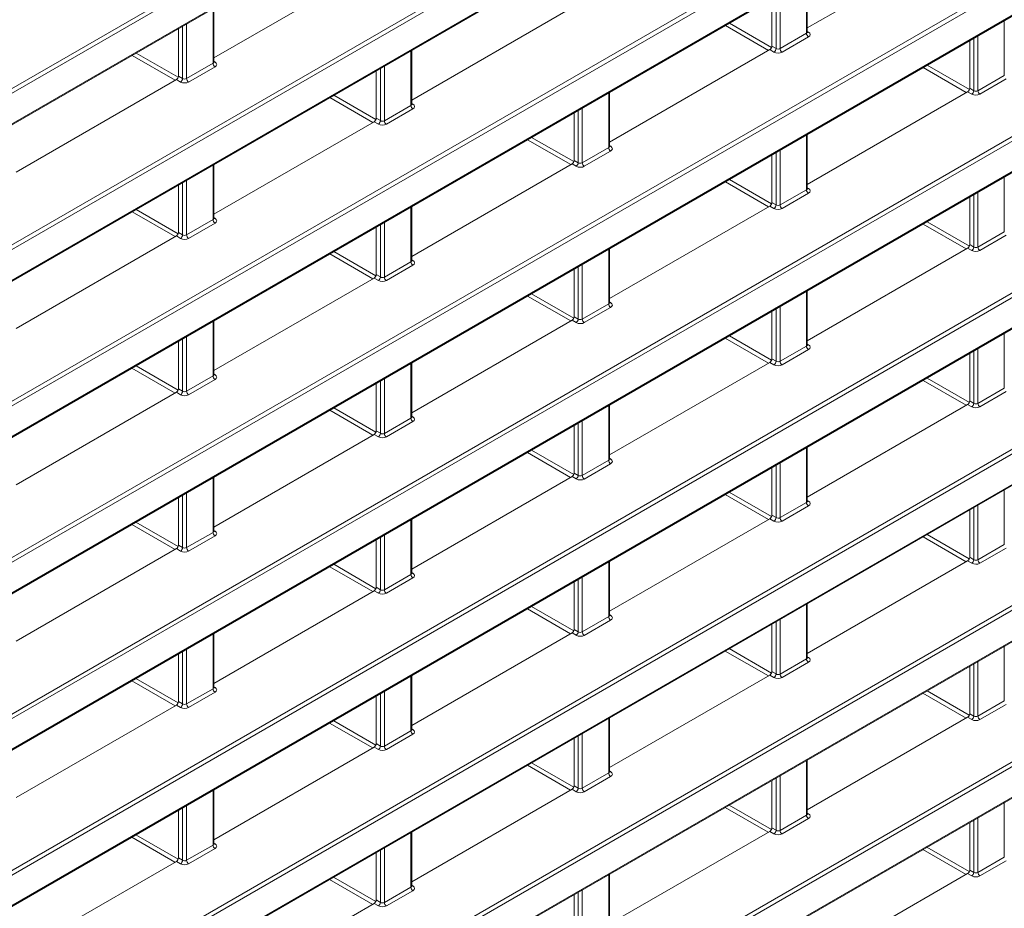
# Model space of a CAD drawing. Header units: millimetres. Extents: x 0 to 1118, y 0 to 864.
# Tile 218 of 256: x 627 to 644, y 92 to 108. Entities that reach past the tile are written whole.
import ezdxf

# ---------------------------------------------------------------- set-up
doc = ezdxf.new("R2010")
doc.units = ezdxf.units.MM

msp = doc.modelspace()

# ---------------------------------------------------------------- linework, layer by layer
at = {"color": 9, "linetype": 'Continuous', "lineweight": 0}
for p, q in [((614.7533, 99.2157), (713.4837, 156.2116)), ((713.5185, 156.1507), (614.788, 99.1548)), ((614.788, 98.6227), (713.5185, 155.6186)), ((614.7533, 96.4916), (713.4837, 153.4875)), ((713.5185, 153.4266), (614.788, 96.4308)), ((614.788, 95.8986), (713.5185, 152.8945)), ((614.7533, 93.7676), (713.4837, 150.7634)), ((713.5185, 150.7026), (614.788, 93.7067)), ((614.788, 93.1745), (713.5185, 150.1704)), ((614.7533, 91.0435), (713.4837, 148.0394)), ((713.5185, 147.9785), (614.788, 90.9826)), ((614.788, 90.4505), (713.5185, 147.4463)), ((614.7533, 88.3194), (713.4837, 145.3153)), ((713.5185, 145.2544), (614.788, 88.2586)), ((614.788, 87.7264), (713.5185, 144.7223)), ((614.7533, 85.5954), (713.4837, 142.5912)), ((713.5185, 142.5304), (614.788, 85.5345)), ((614.788, 85.0023), (713.5185, 141.9982)), ((614.7533, 82.8713), (713.4837, 139.8672)), ((713.5185, 139.8063), (614.788, 82.8104)), ((614.788, 82.2782), (713.5185, 139.2741)), ((614.7533, 80.1472), (713.4837, 137.1431)), ((713.5185, 137.0822), (614.788, 80.0863)), ((614.788, 79.5542), (713.5185, 136.5501)), ((614.7533, 77.4231), (713.4837, 134.419)), ((713.5185, 134.3581), (614.788, 77.3623)), ((614.788, 76.8301), (713.5185, 133.826)), ((641.0049, 107.3397), (641.0049, 108.2923)), ((640.474, 107.0747), (640.474, 107.9858)), ((640.5441, 108.0263), (640.5441, 107.0737)), ((630.6635, 106.8179), (630.6635, 107.7705)), ((630.1326, 106.5529), (630.1326, 107.464)), ((630.2026, 107.5044), (630.2026, 106.5519)), ((640.3442, 107.0428), (639.5923, 107.4768)), ((639.663, 107.5176), (640.3969, 107.094)), ((644.4521, 106.6057), (644.4521, 107.5583)), ((640.5441, 107.0737), (641.0049, 107.3397)), ((641.0397, 107.2789), (640.5788, 107.0128)), ((641.0196, 107.3744), (641.0409, 107.3612)), ((643.9211, 106.3407), (643.9211, 107.2518)), ((643.9912, 107.2922), (643.9912, 106.3396)), ((640.4014, 107.1166), (640.474, 107.0747)), ((630.0047, 106.5221), (629.2528, 106.9561)), ((629.3235, 106.9969), (630.0561, 106.574)), ((634.1106, 106.0838), (634.1106, 107.0364)), ((640.4386, 107.0135), (640.3661, 107.0554)), ((630.2026, 106.5519), (630.6635, 106.8179)), ((630.6982, 106.757), (630.2374, 106.491)), ((630.6781, 106.8525), (630.6995, 106.8393)), ((633.5797, 105.8188), (633.5797, 106.7299)), ((633.6498, 106.7704), (633.6498, 105.8178)), ((643.7903, 106.3081), (643.0385, 106.7422)), ((643.1092, 106.783), (643.8437, 106.359)), ((630.06, 106.5948), (630.1326, 106.5529)), ((643.9912, 106.3396), (644.4521, 106.6057)), ((630.0972, 106.4917), (630.0246, 106.5336)), ((643.8486, 106.3826), (643.9211, 106.3407)), ((644.4868, 106.5448), (644.026, 106.2787)), ((633.4509, 105.7874), (632.699, 106.2215)), ((632.7697, 106.2623), (633.5029, 105.839)), ((637.5578, 105.3497), (637.5578, 106.3023)), ((643.8858, 106.2794), (643.8132, 106.3213)), ((633.6498, 105.8178), (634.1106, 106.0838)), ((634.1253, 106.1184), (634.1466, 106.1053)), ((637.0969, 106.0363), (637.0969, 105.0837)), ((634.1454, 106.0229), (633.6845, 105.7569)), ((637.0269, 105.0847), (637.0269, 105.9958)), ((633.5444, 105.7576), (633.4718, 105.7995)), ((633.5071, 105.8607), (633.5797, 105.8188)), ((636.2159, 105.5277), (636.9497, 105.104)), ((641.0049, 104.6157), (641.0049, 105.5683)), ((636.897, 105.0528), (636.1451, 105.4868)), ((637.0969, 105.0837), (637.5578, 105.3497)), ((637.5724, 105.3844), (637.5937, 105.3712)), ((637.5925, 105.2889), (637.1317, 105.0228)), ((640.474, 104.3507), (640.474, 105.2618)), ((640.5441, 105.3022), (640.5441, 104.3496)), ((630.6635, 104.0938), (630.6635, 105.0464)), ((636.9915, 105.0235), (636.9189, 105.0654)), ((636.9543, 105.1266), (637.0269, 105.0847)), ((644.4521, 103.8816), (644.4521, 104.8342)), ((630.1326, 103.8288), (630.1326, 104.7399)), ((630.2026, 104.7804), (630.2026, 103.8278)), ((640.3432, 104.3181), (639.5913, 104.7522)), ((639.662, 104.793), (640.3965, 104.369)), ((640.5441, 104.3496), (641.0049, 104.6157)), ((641.0397, 104.5548), (640.5788, 104.2888)), ((641.0196, 104.6503), (641.0409, 104.6371)), ((643.9211, 103.6166), (643.9211, 104.5277)), ((643.9912, 104.5681), (643.9912, 103.6155)), ((640.4386, 104.2894), (640.3661, 104.3313)), ((640.4014, 104.3926), (640.474, 104.3507)), ((630.0037, 103.7974), (629.2518, 104.2315)), ((629.3225, 104.2723), (630.0558, 103.849)), ((634.1106, 103.3597), (634.1106, 104.3123)), ((630.2026, 103.8278), (630.6635, 104.0938)), ((630.6982, 104.0329), (630.2374, 103.7669)), ((630.6781, 104.1285), (630.6995, 104.1153)), ((633.5797, 103.0948), (633.5797, 104.0058)), ((633.6498, 104.0463), (633.6498, 103.0937)), ((643.7894, 103.5835), (643.0375, 104.0176)), ((643.1082, 104.0584), (643.8433, 103.634)), ((630.0972, 103.7676), (630.0246, 103.8095)), ((630.06, 103.8707), (630.1326, 103.8288)), ((643.9912, 103.6155), (644.4521, 103.8816)), ((644.4868, 103.8207), (644.026, 103.5547)), ((643.8486, 103.6585), (643.9211, 103.6166)), ((633.4499, 103.0628), (632.698, 103.4968)), ((632.7687, 103.5377), (633.5026, 103.114)), ((637.5578, 102.6257), (637.5578, 103.5783)), ((643.8858, 103.5554), (643.8132, 103.5973)), ((633.6498, 103.0937), (634.1106, 103.3597)), ((634.1454, 103.2989), (633.6845, 103.0328)), ((634.1253, 103.3944), (634.1466, 103.3812)), ((637.0969, 103.3122), (637.0969, 102.3596)), ((633.5071, 103.1366), (633.5797, 103.0948)), ((637.0269, 102.3607), (637.0269, 103.2718)), ((633.5444, 103.0335), (633.4718, 103.0754)), ((636.2149, 102.803), (636.9494, 102.379)), ((641.0049, 101.8916), (641.0049, 102.8442)), ((636.8961, 102.3281), (636.1442, 102.7622)), ((637.0969, 102.3596), (637.5578, 102.6257)), ((637.5724, 102.6603), (637.5937, 102.6471)), ((637.5925, 102.5648), (637.1317, 102.2988)), ((640.474, 101.6266), (640.474, 102.5377)), ((640.5441, 102.5781), (640.5441, 101.6256)), ((630.6635, 101.3698), (630.6635, 102.3223)), ((636.9915, 102.2995), (636.9189, 102.3413)), ((636.9543, 102.4026), (637.0269, 102.3607)), ((644.4521, 101.1575), (644.4521, 102.1101)), ((630.1326, 101.1048), (630.1326, 102.0158)), ((630.2026, 102.0563), (630.2026, 101.1037)), ((640.3422, 101.5935), (639.5903, 102.0276)), ((639.661, 102.0684), (640.3962, 101.644)), ((641.0196, 101.9262), (641.0409, 101.913)), ((640.5441, 101.6256), (641.0049, 101.8916)), ((641.0397, 101.8307), (640.5788, 101.5647)), ((643.9211, 100.8925), (643.9211, 101.8036)), ((643.9912, 101.8441), (643.9912, 100.8915)), ((634.1106, 100.6357), (634.1106, 101.5883)), ((640.4386, 101.5654), (640.3661, 101.6073)), ((640.4014, 101.6685), (640.474, 101.6266)), ((630.0027, 101.0728), (629.2509, 101.5068)), ((629.3216, 101.5477), (630.0554, 101.124)), ((630.6781, 101.4044), (630.6995, 101.3912)), ((630.2026, 101.1037), (630.6635, 101.3698)), ((630.6982, 101.3089), (630.2374, 101.0428)), ((633.5797, 100.3707), (633.5797, 101.2818)), ((633.6498, 101.3222), (633.6498, 100.3696)), ((643.7884, 100.8589), (643.0365, 101.2929)), ((643.1072, 101.3337), (643.8429, 100.909)), ((630.0972, 101.0435), (630.0246, 101.0854)), ((630.06, 101.1467), (630.1326, 101.1048)), ((643.9912, 100.8915), (644.4521, 101.1575)), ((644.4868, 101.0966), (644.026, 100.8306)), ((643.8486, 100.9344), (643.9211, 100.8925)), ((633.4489, 100.3381), (632.697, 100.7722)), ((632.7677, 100.813), (633.5022, 100.389)), ((637.5578, 99.9016), (637.5578, 100.8542)), ((643.8858, 100.8313), (643.8132, 100.8732)), ((633.6498, 100.3696), (634.1106, 100.6357)), ((634.1454, 100.5748), (633.6845, 100.3088)), ((634.1253, 100.6703), (634.1466, 100.6571)), ((637.0269, 99.6366), (637.0269, 100.5477)), ((637.0969, 100.5882), (637.0969, 99.6356)), ((633.5071, 100.4126), (633.5797, 100.3707)), ((633.5444, 100.3095), (633.4718, 100.3514)), ((636.8951, 99.6035), (636.1432, 100.0376)), ((636.2139, 100.0784), (636.949, 99.654)), ((641.0049, 99.1675), (641.0049, 100.1201)), ((637.0969, 99.6356), (637.5578, 99.9016)), ((637.5724, 99.9362), (637.5937, 99.923)), ((637.5925, 99.8407), (637.1317, 99.5747)), ((640.474, 98.9025), (640.474, 99.8136)), ((640.5441, 99.8541), (640.5441, 98.9015)), ((630.6635, 98.6457), (630.6635, 99.5983)), ((636.9915, 99.5754), (636.9189, 99.6173)), ((636.9543, 99.6785), (637.0269, 99.6366)), ((639.6601, 99.3437), (640.3958, 98.919)), ((644.4521, 98.4334), (644.4521, 99.386)), ((630.1326, 98.3807), (630.1326, 99.2918)), ((630.2026, 99.3322), (630.2026, 98.3796)), ((640.3412, 98.8689), (639.5893, 99.3029)), ((641.0196, 99.2022), (641.0409, 99.189)), ((640.5441, 98.9015), (641.0049, 99.1675)), ((641.0397, 99.1066), (640.5788, 98.8406)), ((643.9211, 98.1685), (643.9211, 99.0795)), ((643.9912, 99.12), (643.9912, 98.1674)), ((634.1106, 97.9116), (634.1106, 98.8642)), ((640.4386, 98.8413), (640.3661, 98.8832)), ((640.4014, 98.9444), (640.474, 98.9025)), ((630.0018, 98.3482), (629.2499, 98.7822)), ((629.3206, 98.823), (630.0551, 98.399)), ((630.6781, 98.6803), (630.6995, 98.6671)), ((630.2026, 98.3796), (630.6635, 98.6457)), ((630.6982, 98.5848), (630.2374, 98.3188)), ((633.5797, 97.6466), (633.5797, 98.5577)), ((633.6498, 98.5982), (633.6498, 97.6456)), ((643.7874, 98.1342), (643.0355, 98.5683)), ((643.1062, 98.6091), (643.8425, 98.184)), ((630.0972, 98.3195), (630.0246, 98.3614)), ((630.06, 98.4226), (630.1326, 98.3807)), ((643.9912, 98.1674), (644.4521, 98.4334)), ((644.4868, 98.3726), (644.026, 98.1065)), ((643.8858, 98.1072), (643.8132, 98.1491)), ((643.8486, 98.2104), (643.9211, 98.1685)), ((633.4479, 97.6135), (632.696, 98.0476)), ((632.7667, 98.0884), (633.5019, 97.664)), ((637.5578, 97.1775), (637.5578, 98.1301)), ((633.6498, 97.6456), (634.1106, 97.9116)), ((634.1454, 97.8507), (633.6845, 97.5847)), ((634.1253, 97.9462), (634.1466, 97.9331)), ((637.0269, 96.9125), (637.0269, 97.8236)), ((637.0969, 97.8641), (637.0969, 96.9115)), ((633.5071, 97.6885), (633.5797, 97.6466)), ((633.5444, 97.5854), (633.4718, 97.6273)), ((636.8941, 96.8789), (636.1422, 97.3129)), ((636.2129, 97.3537), (636.9486, 96.929)), ((641.0049, 96.4435), (641.0049, 97.396)), ((637.0969, 96.9115), (637.5578, 97.1775)), ((637.5925, 97.1167), (637.1317, 96.8506)), ((637.5724, 97.2122), (637.5937, 97.199)), ((640.5441, 97.13), (640.5441, 96.1774)), ((636.9543, 96.9544), (637.0269, 96.9125)), ((640.474, 96.1785), (640.474, 97.0895)), ((630.6635, 95.9216), (630.6635, 96.8742)), ((636.9915, 96.8513), (636.9189, 96.8932)), ((630.2026, 96.6082), (630.2026, 95.6556)), ((639.6591, 96.6191), (640.3954, 96.194)), ((644.4521, 95.7094), (644.4521, 96.662)), ((630.1326, 95.6566), (630.1326, 96.5677)), ((640.3403, 96.1442), (639.5884, 96.5783)), ((640.5441, 96.1774), (641.0049, 96.4435)), ((641.0196, 96.4781), (641.0409, 96.4649)), ((641.0397, 96.3826), (640.5788, 96.1165)), ((643.9211, 95.4444), (643.9211, 96.3555)), ((643.9912, 96.3959), (643.9912, 95.4433)), ((629.3196, 96.0984), (630.0547, 95.674)), ((634.1106, 95.1875), (634.1106, 96.1401)), ((640.4386, 96.1172), (640.3661, 96.1591)), ((640.4014, 96.2204), (640.474, 96.1785)), ((630.0008, 95.6235), (629.2489, 96.0576)), ((630.2026, 95.6556), (630.6635, 95.9216)), ((630.6781, 95.9562), (630.6995, 95.9431)), ((630.6982, 95.8607), (630.2374, 95.5947)), ((633.5797, 94.9225), (633.5797, 95.8336)), ((633.6498, 95.8741), (633.6498, 94.9215)), ((643.7864, 95.4096), (643.0345, 95.8436)), ((643.1052, 95.8845), (643.8421, 95.4591)), ((630.0972, 95.5954), (630.0246, 95.6373)), ((630.06, 95.6985), (630.1326, 95.6566)), ((643.9912, 95.4433), (644.4521, 95.7094)), ((644.4868, 95.6485), (644.026, 95.3825)), ((637.5578, 94.4535), (637.5578, 95.4061)), ((643.8858, 95.3832), (643.8132, 95.4251)), ((643.8486, 95.4863), (643.9211, 95.4444)), ((633.4469, 94.8889), (632.6951, 95.3229)), ((632.7658, 95.3637), (633.5015, 94.939)), ((633.6498, 94.9215), (634.1106, 95.1875)), ((634.1454, 95.1267), (633.6845, 94.8606)), ((634.1253, 95.2222), (634.1466, 95.209)), ((637.0269, 94.1885), (637.0269, 95.0996)), ((637.0969, 95.14), (637.0969, 94.1874)), ((633.5444, 94.8613), (633.4718, 94.9032)), ((633.5071, 94.9644), (633.5797, 94.9225)), ((636.8931, 94.1542), (636.1412, 94.5883)), ((636.2119, 94.6291), (636.9482, 94.204)), ((641.0049, 93.7194), (641.0049, 94.672)), ((637.0969, 94.1874), (637.5578, 94.4535)), ((637.5925, 94.3926), (637.1317, 94.1265)), ((637.5724, 94.4881), (637.5937, 94.4749)), ((640.5441, 94.4059), (640.5441, 93.4533)), ((636.9543, 94.2304), (637.0269, 94.1885)), ((640.474, 93.4544), (640.474, 94.3655)), ((630.6635, 93.1975), (630.6635, 94.1501)), ((636.9915, 94.1272), (636.9189, 94.1691)), ((630.2026, 93.8841), (630.2026, 92.9315)), ((640.3393, 93.4196), (639.5874, 93.8536)), ((639.6581, 93.8945), (640.395, 93.4691)), ((644.4521, 92.9853), (644.4521, 93.9379)), ((630.1326, 92.9325), (630.1326, 93.8436)), ((640.5441, 93.4533), (641.0049, 93.7194)), ((641.0196, 93.754), (641.0409, 93.7408)), ((641.0397, 93.6585), (640.5788, 93.3925)), ((643.9211, 92.7203), (643.9211, 93.6314)), ((643.9912, 93.6719), (643.9912, 92.7193)), ((629.3186, 93.3738), (630.0543, 92.949)), ((634.1106, 92.4635), (634.1106, 93.4161)), ((640.4386, 93.3932), (640.3661, 93.4351)), ((640.4014, 93.4963), (640.474, 93.4544)), ((629.9998, 92.8989), (629.2479, 93.3329)), ((630.2026, 92.9315), (630.6635, 93.1975)), ((630.6781, 93.2322), (630.6995, 93.219)), ((630.6982, 93.1367), (630.2374, 92.8706)), ((633.5797, 92.1985), (633.5797, 93.1096)), ((633.6498, 93.15), (633.6498, 92.1974)), ((643.7854, 92.6849), (643.0335, 93.119)), ((643.1043, 93.1598), (643.8417, 92.7341)), ((630.0972, 92.8713), (630.0246, 92.9132)), ((630.06, 92.9744), (630.1326, 92.9325)), ((643.9912, 92.7193), (644.4521, 92.9853)), ((644.4868, 92.9244), (644.026, 92.6584)), ((637.5578, 91.7294), (637.5578, 92.682)), ((643.8858, 92.6591), (643.8132, 92.701)), ((643.8486, 92.7622), (643.9211, 92.7203)), ((633.446, 92.1642), (632.6941, 92.5983)), ((632.7648, 92.6391), (633.5011, 92.214)), ((634.1253, 92.4981), (634.1466, 92.4849)), ((633.6498, 92.1974), (634.1106, 92.4635)), ((634.1454, 92.4026), (633.6845, 92.1365)), ((637.0269, 91.4644), (637.0269, 92.3755)), ((637.0969, 92.4159), (637.0969, 91.4633)), ((633.5444, 92.1372), (633.4718, 92.1791)), ((633.5071, 92.2404), (633.5797, 92.1985))]:
    msp.add_line(p, q, dxfattribs=at)
at = {"color": 7, "linetype": 'Continuous', "lineweight": 15}
for p, q in [((614.7776, 98.5998), (713.5081, 155.5957)), ((614.7776, 95.8757), (713.5081, 152.8716)), ((614.7776, 93.1516), (713.5081, 150.1475)), ((614.7776, 90.4276), (713.5081, 147.4234)), ((614.7776, 87.7035), (713.5081, 144.6994)), ((614.7776, 84.9794), (713.5081, 141.9753)), ((614.7776, 82.2554), (713.5081, 139.2512)), ((614.7776, 79.5313), (713.5081, 136.5272)), ((614.7776, 76.8072), (713.5081, 133.8031)), ((641.0196, 107.4327), (643.8132, 109.0454)), ((630.6781, 106.9108), (633.4718, 108.5236)), ((641.0196, 107.3606), (641.0196, 108.3008)), ((640.4014, 107.9439), (640.4014, 107.1166)), ((630.6781, 106.8387), (630.6781, 107.7789)), ((634.1253, 106.1767), (636.9189, 107.7895)), ((630.06, 107.4221), (630.06, 106.5948)), ((643.8486, 107.2099), (643.8486, 106.3826)), ((634.1253, 106.1046), (634.1253, 107.0449)), ((637.5724, 105.4427), (640.3661, 107.0554)), ((633.5071, 106.688), (633.5071, 105.8607)), ((627.231, 104.9208), (630.0246, 106.5336)), ((637.5724, 105.3706), (637.5724, 106.3108)), ((641.0196, 104.7086), (643.8132, 106.3213)), ((636.9543, 105.9539), (636.9543, 105.1266)), ((630.6781, 104.1868), (633.4718, 105.7995)), ((641.0196, 104.6365), (641.0196, 105.5767)), ((640.4014, 105.2199), (640.4014, 104.3926)), ((630.6781, 104.1146), (630.6781, 105.0549)), ((634.1253, 103.4527), (636.9189, 105.0654)), ((630.06, 104.698), (630.06, 103.8707)), ((634.1253, 103.3806), (634.1253, 104.3208)), ((637.5724, 102.7186), (640.3661, 104.3313)), ((643.8486, 104.4858), (643.8486, 103.6585)), ((627.231, 102.1968), (630.0246, 103.8095)), ((633.5071, 103.9639), (633.5071, 103.1366)), ((637.5724, 102.6465), (637.5724, 103.5867)), ((641.0196, 101.9845), (643.8132, 103.5973)), ((636.9543, 103.2299), (636.9543, 102.4026)), ((630.6781, 101.4627), (633.4718, 103.0754)), ((641.0196, 101.9124), (641.0196, 102.8526)), ((640.4014, 102.4958), (640.4014, 101.6685)), ((630.6781, 101.3906), (630.6781, 102.3308)), ((634.1253, 100.7286), (636.9189, 102.3413)), ((630.06, 101.9739), (630.06, 101.1467)), ((643.8486, 101.7617), (643.8486, 100.9344)), ((634.1253, 100.6565), (634.1253, 101.5967)), ((637.5724, 99.9945), (640.3661, 101.6073)), ((633.5071, 101.2399), (633.5071, 100.4126)), ((627.231, 99.4727), (630.0246, 101.0854)), ((637.5724, 99.9224), (637.5724, 100.8626)), ((641.0196, 99.2605), (643.8132, 100.8732)), ((636.9543, 100.5058), (636.9543, 99.6785)), ((630.6781, 98.7386), (633.4718, 100.3514)), ((641.0196, 99.1884), (641.0196, 100.1286)), ((640.4014, 99.7717), (640.4014, 98.9444)), ((630.6781, 98.6665), (630.6781, 99.6067)), ((634.1253, 98.0045), (636.9189, 99.6173)), ((630.06, 99.2499), (630.06, 98.4226)), ((643.8486, 99.0376), (643.8486, 98.2104)), ((634.1253, 97.9324), (634.1253, 98.8727)), ((637.5724, 97.2705), (640.3661, 98.8832)), ((633.5071, 98.5158), (633.5071, 97.6885)), ((627.231, 96.7486), (630.0246, 98.3614)), ((641.0196, 96.5364), (643.8132, 98.1491)), ((637.5724, 97.1984), (637.5724, 98.1386)), ((636.9543, 97.7817), (636.9543, 96.9544)), ((630.6781, 96.0145), (633.4718, 97.6273)), ((641.0196, 96.4643), (641.0196, 97.4045)), ((640.4014, 97.0476), (640.4014, 96.2204)), ((630.6781, 95.9424), (630.6781, 96.8827)), ((634.1253, 95.2805), (636.9189, 96.8932)), ((630.06, 96.5258), (630.06, 95.6985)), ((643.8486, 96.3136), (643.8486, 95.4863)), ((634.1253, 95.2084), (634.1253, 96.1486)), ((637.5724, 94.5464), (640.3661, 96.1591)), ((633.5071, 95.7917), (633.5071, 94.9644)), ((627.231, 94.0245), (630.0246, 95.6373)), ((637.5724, 94.4743), (637.5724, 95.4145)), ((641.0196, 93.8123), (643.8132, 95.4251)), ((636.9543, 95.0577), (636.9543, 94.2304)), ((630.6781, 93.2905), (633.4718, 94.9032)), ((641.0196, 93.7402), (641.0196, 94.6804)), ((640.4014, 94.3236), (640.4014, 93.4963)), ((630.6781, 93.2184), (630.6781, 94.1586)), ((634.1253, 92.5564), (636.9189, 94.1691)), ((630.06, 93.8017), (630.06, 92.9744)), ((643.8486, 93.5895), (643.8486, 92.7622)), ((634.1253, 92.4843), (634.1253, 93.4245)), ((637.5724, 91.8223), (640.3661, 93.4351)), ((633.5071, 93.0677), (633.5071, 92.2404)), ((627.231, 91.3005), (630.0246, 92.9132)), ((637.5724, 91.7502), (637.5724, 92.6904)), ((641.0196, 91.0882), (643.8132, 92.701)), ((636.9543, 92.3336), (636.9543, 91.5063)), ((630.6781, 90.5664), (633.4718, 92.1791))]:
    msp.add_line(p, q, dxfattribs=at)
at = {"color": 9, "linetype": 'Continuous', "lineweight": 0}
for centre, radius, start, end in [((641.0819, 107.3433), 0.077, 182.65231, 236.77029), ((641.0255, 107.3843), 0.0278, 257.73313, 303.54348), ((640.3949, 107.0796), 0.0793, 303.52223, 356.47777), ((640.621, 107.0773), 0.077, 182.65231, 236.77029), ((630.7404, 106.8215), 0.077, 182.65231, 236.77029), ((630.6841, 106.8625), 0.0278, 257.73313, 303.54348), ((630.0534, 106.5578), 0.0793, 303.52223, 356.47777), ((630.2796, 106.5554), 0.077, 182.65231, 236.77029), ((643.842, 106.3455), 0.0793, 303.52223, 356.47777), ((644.0682, 106.3432), 0.077, 182.65231, 236.77029), ((634.1876, 106.0874), 0.077, 182.65231, 236.77029), ((634.1313, 106.1284), 0.0278, 257.73313, 303.54348), ((633.5006, 105.8237), 0.0793, 303.52223, 356.47777), ((633.7267, 105.8213), 0.077, 182.65231, 236.77029), ((637.6347, 105.3533), 0.077, 182.65231, 236.77029), ((637.5784, 105.3943), 0.0278, 257.73313, 303.54348), ((636.9477, 105.0896), 0.0793, 303.52223, 356.47777), ((637.1739, 105.0873), 0.077, 182.65231, 236.77029), ((641.0819, 104.6192), 0.077, 182.65231, 236.77029), ((641.0255, 104.6603), 0.0278, 257.73313, 303.54348), ((640.3949, 104.3555), 0.0793, 303.52223, 356.47777), ((640.621, 104.3532), 0.077, 182.65231, 236.77029), ((630.7404, 104.0974), 0.077, 182.65231, 236.77029), ((630.6841, 104.1384), 0.0278, 257.73313, 303.54348), ((630.0534, 103.8337), 0.0793, 303.52223, 356.47777), ((630.2796, 103.8313), 0.077, 182.65231, 236.77029), ((643.842, 103.6215), 0.0793, 303.52223, 356.47777), ((644.0682, 103.6191), 0.077, 182.65231, 236.77029), ((634.1876, 103.3633), 0.077, 182.65231, 236.77029), ((634.1313, 103.4043), 0.0278, 257.73313, 303.54348), ((633.5006, 103.0996), 0.0793, 303.52223, 356.47777), ((633.7267, 103.0973), 0.077, 182.65231, 236.77029), ((637.6347, 102.6292), 0.077, 182.65231, 236.77029), ((637.5784, 102.6703), 0.0278, 257.73313, 303.54348), ((636.9477, 102.3655), 0.0793, 303.52223, 356.47777), ((637.1739, 102.3632), 0.077, 182.65231, 236.77029), ((641.0819, 101.8952), 0.077, 182.65231, 236.77029), ((641.0255, 101.9362), 0.0278, 257.73313, 303.54348), ((640.3949, 101.6315), 0.0793, 303.52223, 356.47777), ((640.621, 101.6291), 0.077, 182.65231, 236.77029), ((630.7404, 101.3733), 0.077, 182.65231, 236.77029), ((630.6841, 101.4143), 0.0278, 257.73313, 303.54348), ((630.0534, 101.1096), 0.0793, 303.52223, 356.47777), ((630.2796, 101.1073), 0.077, 182.65231, 236.77029), ((643.842, 100.8974), 0.0793, 303.52223, 356.47777), ((644.0682, 100.895), 0.077, 182.65231, 236.77029), ((634.1876, 100.6392), 0.077, 182.65231, 236.77029), ((634.1313, 100.6803), 0.0278, 257.73313, 303.54348), ((633.5006, 100.3756), 0.0793, 303.52223, 356.47777), ((633.7267, 100.3732), 0.077, 182.65231, 236.77029), ((637.6347, 99.9052), 0.077, 182.65231, 236.77029), ((637.5784, 99.9462), 0.0278, 257.73313, 303.54348), ((636.9477, 99.6415), 0.0793, 303.52223, 356.47777), ((637.1739, 99.6391), 0.077, 182.65231, 236.77029), ((641.0255, 99.2121), 0.0278, 257.89725, 303.52688), ((641.0819, 99.1711), 0.077, 182.65231, 236.77029), ((640.3949, 98.9074), 0.0793, 303.52223, 356.47777), ((640.621, 98.905), 0.077, 182.65231, 236.77029), ((630.6841, 98.6903), 0.0278, 257.73313, 303.54348), ((630.7404, 98.6492), 0.077, 182.65231, 236.77029), ((630.0534, 98.3856), 0.0793, 303.52223, 356.47777), ((630.2796, 98.3832), 0.077, 182.65231, 236.77029), ((643.842, 98.1733), 0.0793, 303.52223, 356.47777), ((644.0682, 98.171), 0.077, 182.65231, 236.77029), ((634.1876, 97.9152), 0.077, 182.65231, 236.77029), ((634.1313, 97.9562), 0.0278, 257.73313, 303.54348), ((633.5006, 97.6515), 0.0793, 303.52223, 356.47777), ((633.7267, 97.6491), 0.077, 182.65231, 236.77029), ((637.6347, 97.1811), 0.077, 182.65231, 236.77029), ((637.5784, 97.2222), 0.0278, 257.89725, 303.52688), ((636.9477, 96.9174), 0.0793, 303.52223, 356.47777), ((637.1739, 96.9151), 0.077, 182.65231, 236.77029), ((641.0819, 96.447), 0.077, 182.65231, 236.77029), ((641.0255, 96.488), 0.0278, 257.73313, 303.54348), ((640.3949, 96.1833), 0.0793, 303.52223, 356.47777), ((640.621, 96.181), 0.077, 182.65231, 236.77029), ((630.7404, 95.9252), 0.077, 182.65231, 236.77029), ((630.6841, 95.9662), 0.0278, 257.73313, 303.54348), ((630.0534, 95.6615), 0.0793, 303.52223, 356.47777), ((630.2796, 95.6591), 0.077, 182.65231, 236.77029), ((643.842, 95.4493), 0.0793, 303.52223, 356.47777), ((644.0682, 95.4469), 0.077, 182.65231, 236.77029), ((634.1876, 95.1911), 0.077, 182.65231, 236.77029), ((634.1312, 95.2322), 0.0278, 257.89725, 303.52688), ((633.5006, 94.9274), 0.0793, 303.52223, 356.47777), ((633.7267, 94.9251), 0.077, 182.65231, 236.77029), ((637.6347, 94.457), 0.077, 182.65231, 236.77029), ((637.5784, 94.498), 0.0278, 257.73313, 303.54348), ((636.9477, 94.1933), 0.0793, 303.52223, 356.47777), ((637.1739, 94.191), 0.077, 182.65231, 236.77029), ((641.0819, 93.7229), 0.077, 182.65231, 236.77029), ((641.0255, 93.764), 0.0278, 257.73313, 303.54348), ((640.3949, 93.4593), 0.0793, 303.52223, 356.47777), ((640.621, 93.4569), 0.077, 182.65231, 236.77029), ((630.7404, 93.2011), 0.077, 182.65231, 236.77029), ((630.6841, 93.2422), 0.0278, 257.89725, 303.52688), ((630.0534, 92.9374), 0.0793, 303.52223, 356.47777), ((630.2796, 92.9351), 0.077, 182.65231, 236.77029), ((643.842, 92.7252), 0.0793, 303.52223, 356.47777), ((644.0682, 92.7228), 0.077, 182.65231, 236.77029), ((634.1313, 92.5081), 0.0278, 257.73313, 303.54348), ((634.1876, 92.467), 0.077, 182.65231, 236.77029), ((633.5006, 92.2033), 0.0793, 303.52223, 356.47777), ((633.7267, 92.201), 0.077, 182.65231, 236.77029)]:
    msp.add_arc(centre, radius, start, end, dxfattribs=at)
for centre, major_axis, ratio, start_param, end_param in [((640.9696, 107.3616), (0.05, -0.0016), 0.5970671, 5.5164932, 6.3018914), ((640.969, 107.3211), (0.1, -0.0015), 0.5872749, 5.5068223, 7.0601653), ((640.5087, 107.0955), (0.05, -0.0016), 0.5970671, 3.9631502, 5.5164932), ((640.5081, 107.0551), (0.1, -0.0015), 0.5872749, 3.9534793, 5.5068223), ((630.6281, 106.8397), (0.05, -0.0016), 0.5970671, 5.5164932, 6.3018914), ((630.6275, 106.7993), (0.1, -0.0015), 0.5872749, 5.5068223, 7.0601653), ((630.1673, 106.5737), (0.05, -0.0016), 0.5970671, 3.9631502, 5.5164932), ((630.1667, 106.5332), (0.1, -0.0015), 0.5872749, 3.9534793, 5.5068223), ((643.9553, 106.321), (0.1, -0.0015), 0.5872749, 3.9534793, 5.5068223), ((643.9559, 106.3615), (0.05, -0.0016), 0.5970671, 3.9631502, 5.5164932), ((634.0753, 106.1057), (0.05, -0.0016), 0.5970671, 5.5164932, 6.3018914), ((634.0747, 106.0652), (0.1, -0.0015), 0.5872749, 5.5068223, 7.0601653), ((633.6138, 105.7991), (0.1, -0.0015), 0.5872749, 3.9534793, 5.5068223), ((633.6144, 105.8396), (0.05, -0.0016), 0.5970671, 3.9631502, 5.5164932), ((637.5224, 105.3716), (0.05, -0.0016), 0.5970671, 5.5164932, 6.3018914), ((637.5218, 105.3311), (0.1, -0.0015), 0.5872749, 5.5068223, 7.0601653), ((637.061, 105.0651), (0.1, -0.0015), 0.5872749, 3.9534793, 5.5068223), ((637.0616, 105.1055), (0.05, -0.0016), 0.5970671, 3.9631502, 5.5164932), ((640.9696, 104.6375), (0.05, -0.0016), 0.5970671, 5.5164932, 6.3018914), ((640.969, 104.597), (0.1, -0.0015), 0.5872749, 5.5068223, 7.0601653), ((640.5087, 104.3715), (0.05, -0.0016), 0.5970671, 3.9631502, 5.5164932), ((640.5081, 104.331), (0.1, -0.0015), 0.5872749, 3.9534793, 5.5068223), ((630.6281, 104.1157), (0.05, -0.0016), 0.5970671, 5.5164932, 6.3018914), ((630.6275, 104.0752), (0.1, -0.0015), 0.5872749, 5.5068223, 7.0601653), ((630.1673, 103.8496), (0.05, -0.0016), 0.5970671, 3.9631502, 5.5164932), ((630.1667, 103.8092), (0.1, -0.0015), 0.5872749, 3.9534793, 5.5068223), ((643.9553, 103.5969), (0.1, -0.0015), 0.5872749, 3.9534793, 5.5068223), ((643.9559, 103.6374), (0.05, -0.0016), 0.5970671, 3.9631502, 5.5164932), ((634.0753, 103.3816), (0.05, -0.0016), 0.5970671, 5.5164932, 6.3018914), ((634.0747, 103.3411), (0.1, -0.0015), 0.5872749, 5.5068223, 7.0601653), ((633.6138, 103.0751), (0.1, -0.0015), 0.5872749, 3.9534793, 5.5068223), ((633.6144, 103.1155), (0.05, -0.0016), 0.5970671, 3.9631502, 5.5164932), ((637.5224, 102.6475), (0.05, -0.0016), 0.5970671, 5.5164932, 6.3018914), ((637.5218, 102.607), (0.1, -0.0015), 0.5872749, 5.5068223, 7.0601653), ((637.061, 102.341), (0.1, -0.0015), 0.5872749, 3.9534793, 5.5068223), ((637.0616, 102.3815), (0.05, -0.0016), 0.5970671, 3.9631502, 5.5164932), ((640.9696, 101.9134), (0.05, -0.0016), 0.5970671, 5.5164932, 6.3018914), ((640.969, 101.873), (0.1, -0.0015), 0.5872749, 5.5068223, 7.0601653), ((640.5087, 101.6474), (0.05, -0.0016), 0.5970671, 3.9631502, 5.5164932), ((640.5081, 101.6069), (0.1, -0.0015), 0.5872749, 3.9534793, 5.5068223), ((630.6281, 101.3916), (0.05, -0.0016), 0.5970671, 5.5164932, 6.3018914), ((630.6275, 101.3511), (0.1, -0.0015), 0.5872749, 5.5068223, 7.0601653), ((630.1673, 101.1255), (0.05, -0.0016), 0.5970671, 3.9631502, 5.5164932), ((630.1667, 101.0851), (0.1, -0.0015), 0.5872749, 3.9534793, 5.5068223), ((643.9559, 100.9133), (0.05, -0.0016), 0.5970671, 3.9631502, 5.5164932), ((643.9553, 100.8728), (0.1, -0.0015), 0.5872749, 3.9534793, 5.5068223), ((634.0753, 100.6575), (0.05, -0.0016), 0.5970671, 5.5164932, 6.3018914), ((634.0747, 100.617), (0.1, -0.0015), 0.5872749, 5.5068223, 7.0601653), ((633.6138, 100.351), (0.1, -0.0015), 0.5872749, 3.9534793, 5.5068223), ((633.6144, 100.3915), (0.05, -0.0016), 0.5970671, 3.9631502, 5.5164932), ((637.5224, 99.9234), (0.05, -0.0016), 0.5970671, 5.5164932, 6.3018914), ((637.5218, 99.883), (0.1, -0.0015), 0.5872749, 5.5068223, 7.0601653), ((637.061, 99.6169), (0.1, -0.0015), 0.5872749, 3.9534793, 5.5068223), ((637.0616, 99.6574), (0.05, -0.0016), 0.5970671, 3.9631502, 5.5164932), ((640.9696, 99.1894), (0.05, -0.0016), 0.5970671, 5.5164932, 6.3018914), ((640.969, 99.1489), (0.1, -0.0015), 0.5872749, 5.5068223, 7.0601653), ((640.5081, 98.8829), (0.1, -0.0015), 0.5872749, 3.9534793, 5.5068223), ((640.5087, 98.9233), (0.05, -0.0016), 0.5970671, 3.9631502, 5.5164932), ((630.6281, 98.6675), (0.05, -0.0016), 0.5970671, 5.5164932, 6.3018914), ((630.6275, 98.6271), (0.1, -0.0015), 0.5872749, 5.5068223, 7.0601653), ((630.1667, 98.361), (0.1, -0.0015), 0.5872749, 3.9534793, 5.5068223), ((630.1673, 98.4015), (0.05, -0.0016), 0.5970671, 3.9631502, 5.5164932), ((643.9559, 98.1892), (0.05, -0.0016), 0.5970671, 3.9631502, 5.5164932), ((643.9553, 98.1488), (0.1, -0.0015), 0.5872749, 3.9534793, 5.5068223), ((634.0753, 97.9334), (0.05, -0.0016), 0.5970671, 5.5164932, 6.3018914), ((634.0747, 97.893), (0.1, -0.0015), 0.5872749, 5.5068223, 7.0601653), ((633.6144, 97.6674), (0.05, -0.0016), 0.5970671, 3.9631502, 5.5164932), ((633.6138, 97.6269), (0.1, -0.0015), 0.5872749, 3.9534793, 5.5068223), ((637.5224, 97.1994), (0.05, -0.0016), 0.5970671, 5.5164932, 6.3018914), ((637.5218, 97.1589), (0.1, -0.0015), 0.5872749, 5.5068223, 7.0601653), ((637.061, 96.8929), (0.1, -0.0015), 0.5872749, 3.9534793, 5.5068223), ((637.0616, 96.9333), (0.05, -0.0016), 0.5970671, 3.9631502, 5.5164932), ((640.9696, 96.4653), (0.05, -0.0016), 0.5970671, 5.5164932, 6.3018914), ((640.969, 96.4248), (0.1, -0.0015), 0.5872749, 5.5068223, 7.0601653), ((640.5081, 96.1588), (0.1, -0.0015), 0.5872749, 3.9534793, 5.5068223), ((640.5087, 96.1992), (0.05, -0.0016), 0.5970671, 3.9631502, 5.5164932), ((630.6281, 95.9434), (0.05, -0.0016), 0.5970671, 5.5164932, 6.3018914), ((630.6275, 95.903), (0.1, -0.0015), 0.5872749, 5.5068223, 7.0601653), ((630.1667, 95.6369), (0.1, -0.0015), 0.5872749, 3.9534793, 5.5068223), ((630.1673, 95.6774), (0.05, -0.0016), 0.5970671, 3.9631502, 5.5164932), ((643.9559, 95.4652), (0.05, -0.0016), 0.5970671, 3.9631502, 5.5164932), ((643.9553, 95.4247), (0.1, -0.0015), 0.5872749, 3.9534793, 5.5068223), ((634.0753, 95.2094), (0.05, -0.0016), 0.5970671, 5.5164932, 6.3018914), ((634.0747, 95.1689), (0.1, -0.0015), 0.5872749, 5.5068223, 7.0601653), ((633.6144, 94.9433), (0.05, -0.0016), 0.5970671, 3.9631502, 5.5164932), ((633.6138, 94.9029), (0.1, -0.0015), 0.5872749, 3.9534793, 5.5068223), ((637.5224, 94.4753), (0.05, -0.0016), 0.5970671, 5.5164932, 6.3018914), ((637.5218, 94.4348), (0.1, -0.0015), 0.5872749, 5.5068223, 7.0601653), ((637.061, 94.1688), (0.1, -0.0015), 0.5872749, 3.9534793, 5.5068223), ((637.0616, 94.2093), (0.05, -0.0016), 0.5970671, 3.9631502, 5.5164932), ((640.9696, 93.7412), (0.05, -0.0016), 0.5970671, 5.5164932, 6.3018914), ((640.969, 93.7008), (0.1, -0.0015), 0.5872749, 5.5068223, 7.0601653), ((640.5081, 93.4347), (0.1, -0.0015), 0.5872749, 3.9534793, 5.5068223), ((640.5087, 93.4752), (0.05, -0.0016), 0.5970671, 3.9631502, 5.5164932), ((630.6281, 93.2194), (0.05, -0.0016), 0.5970671, 5.5164932, 6.3018914), ((630.6275, 93.1789), (0.1, -0.0015), 0.5872749, 5.5068223, 7.0601653), ((630.1667, 92.9129), (0.1, -0.0015), 0.5872749, 3.9534793, 5.5068223), ((630.1673, 92.9533), (0.05, -0.0016), 0.5970671, 3.9631502, 5.5164932), ((643.9553, 92.7006), (0.1, -0.0015), 0.5872749, 3.9534793, 5.5068223), ((643.9559, 92.7411), (0.05, -0.0016), 0.5970671, 3.9631502, 5.5164932), ((634.0753, 92.4853), (0.05, -0.0016), 0.5970671, 5.5164932, 6.3018914), ((634.0747, 92.4448), (0.1, -0.0015), 0.5872749, 5.5068223, 7.0601653), ((633.6138, 92.1788), (0.1, -0.0015), 0.5872749, 3.9534793, 5.5068223), ((633.6144, 92.2193), (0.05, -0.0016), 0.5970671, 3.9631502, 5.5164932)]:
    msp.add_ellipse(centre, major_axis=major_axis, ratio=ratio, start_param=start_param, end_param=end_param, dxfattribs=at)
at = {"color": 7, "linetype": 'Continuous', "lineweight": 15}
for centre in [(640.3661, 107.0962), (630.0246, 106.5744), (643.8132, 106.3622), (633.4718, 105.8403), (636.9189, 105.1062), (640.3661, 104.3722), (630.0246, 103.8503), (643.8132, 103.6381), (633.4718, 103.1162), (636.9189, 102.3822), (640.3661, 101.6481), (630.0246, 101.1263), (643.8132, 100.914), (633.4718, 100.3922), (636.9189, 99.6581), (640.3661, 98.924), (630.0246, 98.4022), (643.8132, 98.1899), (633.4718, 97.6681), (636.9189, 96.934), (640.3661, 96.2), (630.0246, 95.6781), (643.8132, 95.4659), (633.4718, 94.944), (636.9189, 94.21), (640.3661, 93.4759), (630.0246, 92.954), (643.8132, 92.7418), (633.4718, 92.22)]:
    msp.add_ellipse(centre, major_axis=(0.025, 0.0433), ratio=0.5775574, start_param=3.9270618, end_param=5.4975535, dxfattribs=at)
for points, knots in [([(641.0206, 107.355), (641.0207, 107.3549), (641.0211, 107.3543), (641.0192, 107.3589), (641.0196, 107.3604), (641.0196, 107.3605)], [0, 0, 0, 0, 0.2511576, 0.9710684, 1, 1, 1, 1]), ([(630.6791, 106.8332), (630.6792, 106.833), (630.6796, 106.8325), (630.6778, 106.837), (630.6782, 106.8386), (630.6782, 106.8386)], [0, 0, 0, 0, 0.2511576, 0.9710684, 1, 1, 1, 1]), ([(634.1263, 106.0991), (634.1264, 106.099), (634.1268, 106.0984), (634.1249, 106.1029), (634.1253, 106.1045), (634.1253, 106.1045)], [0, 0, 0, 0, 0.2511576, 0.9710684, 1, 1, 1, 1]), ([(637.5734, 105.365), (637.5735, 105.3649), (637.5739, 105.3643), (637.5721, 105.3689), (637.5725, 105.3704), (637.5725, 105.3705)], [0, 0, 0, 0, 0.2511576, 0.9710684, 1, 1, 1, 1]), ([(641.0206, 104.631), (641.0207, 104.6308), (641.0211, 104.6302), (641.0192, 104.6348), (641.0196, 104.6363), (641.0196, 104.6364)], [0, 0, 0, 0, 0.2511576, 0.9710684, 1, 1, 1, 1]), ([(630.6791, 104.1091), (630.6792, 104.109), (630.6796, 104.1084), (630.6778, 104.1129), (630.6782, 104.1145), (630.6782, 104.1146)], [0, 0, 0, 0, 0.2511576, 0.9710684, 1, 1, 1, 1]), ([(634.1263, 103.3751), (634.1264, 103.3749), (634.1268, 103.3743), (634.1249, 103.3789), (634.1253, 103.3804), (634.1253, 103.3805)], [0, 0, 0, 0, 0.2511576, 0.9710684, 1, 1, 1, 1]), ([(637.5734, 102.641), (637.5735, 102.6408), (637.5739, 102.6403), (637.5721, 102.6448), (637.5725, 102.6463), (637.5725, 102.6464)], [0, 0, 0, 0, 0.2511576, 0.9710684, 1, 1, 1, 1]), ([(641.0206, 101.9069), (641.0207, 101.9068), (641.0211, 101.9062), (641.0192, 101.9107), (641.0196, 101.9123), (641.0196, 101.9123)], [0, 0, 0, 0, 0.2511576, 0.9710684, 1, 1, 1, 1]), ([(630.6791, 101.3851), (630.6792, 101.3849), (630.6796, 101.3843), (630.6778, 101.3889), (630.6782, 101.3904), (630.6782, 101.3905)], [0, 0, 0, 0, 0.2511576, 0.9710684, 1, 1, 1, 1]), ([(634.1263, 100.651), (634.1264, 100.6508), (634.1268, 100.6503), (634.1249, 100.6548), (634.1253, 100.6563), (634.1253, 100.6564)], [0, 0, 0, 0, 0.2511576, 0.9710684, 1, 1, 1, 1]), ([(637.5734, 99.9169), (637.5735, 99.9168), (637.5739, 99.9162), (637.5721, 99.9207), (637.5725, 99.9223), (637.5725, 99.9223)], [0, 0, 0, 0, 0.2511576, 0.9710684, 1, 1, 1, 1]), ([(641.0206, 99.1828), (641.0207, 99.1827), (641.0211, 99.1821), (641.0192, 99.1866), (641.0196, 99.1882), (641.0196, 99.1882)], [0, 0, 0, 0, 0.2514471, 0.9721876, 1, 1, 1, 1]), ([(630.6791, 98.661), (630.6792, 98.6608), (630.6796, 98.6603), (630.6778, 98.6648), (630.6782, 98.6663), (630.6782, 98.6664)], [0, 0, 0, 0, 0.2511576, 0.9710684, 1, 1, 1, 1]), ([(634.1263, 97.9269), (634.1264, 97.9268), (634.1268, 97.9262), (634.1249, 97.9307), (634.1253, 97.9323), (634.1253, 97.9323)], [0, 0, 0, 0, 0.2511576, 0.9710684, 1, 1, 1, 1]), ([(637.5734, 97.1928), (637.5735, 97.1927), (637.5739, 97.1921), (637.5721, 97.1966), (637.5725, 97.1982), (637.5725, 97.1982)], [0, 0, 0, 0, 0.2514471, 0.9721876, 1, 1, 1, 1]), ([(641.0206, 96.4588), (641.0207, 96.4586), (641.0211, 96.458), (641.0192, 96.4626), (641.0196, 96.4641), (641.0196, 96.4642)], [0, 0, 0, 0, 0.2511576, 0.9710684, 1, 1, 1, 1]), ([(630.6791, 95.9369), (630.6792, 95.9368), (630.6796, 95.9362), (630.6778, 95.9407), (630.6782, 95.9423), (630.6782, 95.9423)], [0, 0, 0, 0, 0.2511576, 0.9710684, 1, 1, 1, 1]), ([(634.1263, 95.2028), (634.1264, 95.2027), (634.1268, 95.2021), (634.1249, 95.2067), (634.1253, 95.2082), (634.1253, 95.2083)], [0, 0, 0, 0, 0.2514471, 0.9721876, 1, 1, 1, 1]), ([(637.5734, 94.4688), (637.5735, 94.4686), (637.5739, 94.468), (637.5721, 94.4726), (637.5725, 94.4741), (637.5725, 94.4742)], [0, 0, 0, 0, 0.2511576, 0.9710684, 1, 1, 1, 1]), ([(641.0206, 93.7347), (641.0207, 93.7345), (641.0211, 93.734), (641.0192, 93.7385), (641.0196, 93.7401), (641.0196, 93.7401)], [0, 0, 0, 0, 0.2511576, 0.9710684, 1, 1, 1, 1]), ([(630.6791, 93.2128), (630.6792, 93.2127), (630.6796, 93.2121), (630.6778, 93.2167), (630.6782, 93.2182), (630.6782, 93.2183)], [0, 0, 0, 0, 0.2514471, 0.9721876, 1, 1, 1, 1]), ([(634.1263, 92.4788), (634.1264, 92.4786), (634.1268, 92.478), (634.1249, 92.4826), (634.1253, 92.4841), (634.1253, 92.4842)], [0, 0, 0, 0, 0.2511576, 0.9710684, 1, 1, 1, 1])]:
    msp.add_open_spline(points, degree=3, knots=knots, dxfattribs=at)

doc.saveas('drawing.dxf')
